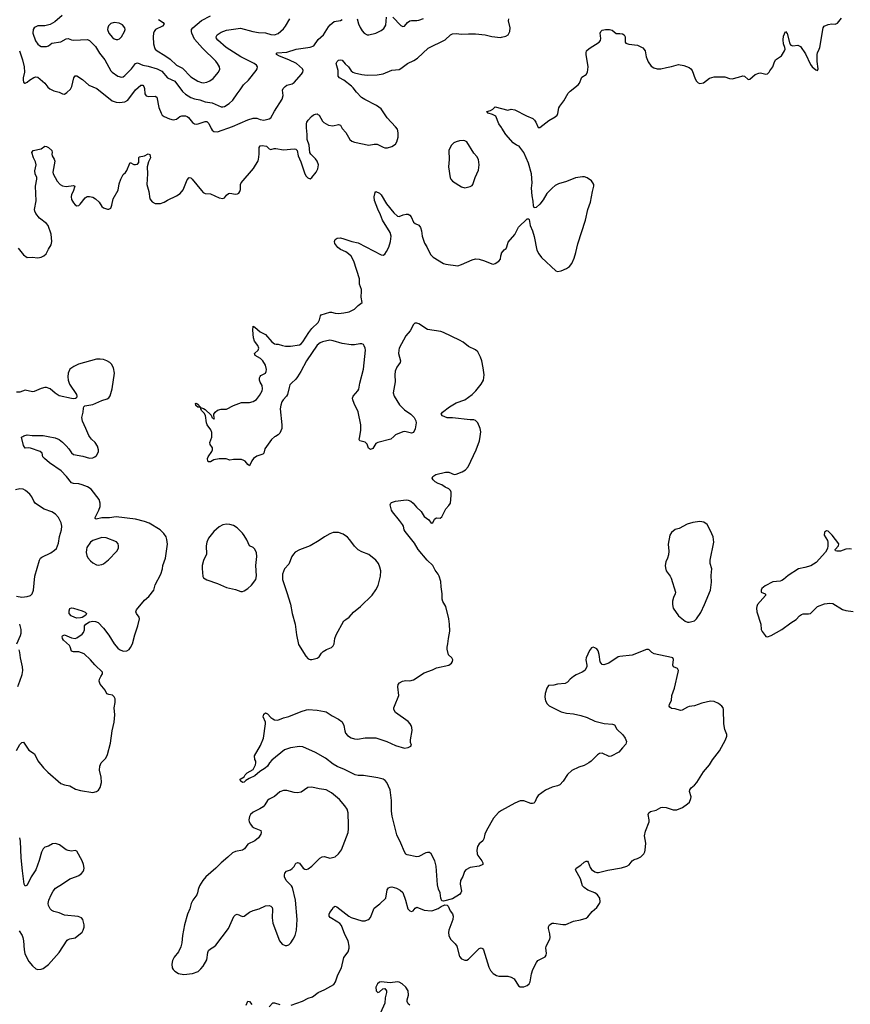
# Model space of a CAD drawing. Header units: inches. Extents: x 884691 to 1028259, y 526745 to 653629.
# Tile 51 of 241: x 954587 to 963919, y 573619 to 584681. Entities that reach past the tile are written whole.
import ezdxf

# ---------------------------------------------------------------- set-up
doc = ezdxf.new("R2010")
doc.units = ezdxf.units.IN
doc.header["$MEASUREMENT"] = 0
for name, color, linetype in [('A9557', 7, 'Continuous'), ('A9558', 7, 'Continuous'), ('A9567', 7, 'Continuous'), ('A9568', 7, 'Continuous')]:
    doc.layers.add(name, color=color, linetype=linetype)

msp = doc.modelspace()

# ---------------------------------------------------------------- linework, layer by layer
at = {"layer": 'A9557', "color": 6}
for points, elevation in [([(954552, 576470), (954590, 576538), (954610, 576561), (954630, 576565), (954690, 576475), (954753, 576433), (954790, 576354), (954854, 576274), (954905, 576225), (955050, 576100), (955090, 576084), (955150, 576074), (955215, 576035), (955270, 576019), (955410, 576000), (955450, 576009), (955474, 576026), (955490, 576053), (955505, 576110), (955502, 576170), (955485, 576250), (955486, 576294), (955502, 576330), (955556, 576384), (955575, 576425), (955606, 576554), (955628, 576690), (955650, 576790), (955657, 576870), (955649, 576950), (955659, 577010), (955658, 577050), (955650, 577074), (955631, 577091), (955590, 577098), (955567, 577107), (955547, 577150), (955490, 577216), (955481, 577250), (955484, 577270), (955497, 577303), (955519, 577330), (955518, 577350), (955433, 577433), (955381, 577490), (955310, 577555), (955250, 577578), (955190, 577578), (955170, 577585), (955156, 577636), (955147, 577650), (955080, 577710), (955067, 577730), (955065, 577750), (955070, 577760), (955090, 577771), (955170, 577735), (955210, 577730), (955230, 577736), (955290, 577778), (955305, 577795), (955314, 577826), (955315, 577870), (955329, 577891), (955370, 577916), (955410, 577922), (955440, 577920), (955468, 577908), (955530, 577844), (955590, 577767), (955650, 577667), (955690, 577621), (955710, 577606), (955750, 577588), (955790, 577589), (955816, 577604), (955834, 577626), (955854, 577670), (955881, 577770), (955915, 577870), (955935, 577950), (955930, 577970), (955900, 578010), (955892, 578030), (955898, 578050), (955990, 578159), (956039, 578201), (956095, 578270), (956108, 578330), (956172, 578450), (956190, 578510), (956197, 578550), (956226, 578630), (956249, 578789), (956242, 578842), (956232, 578870), (956207, 578910), (956167, 578950), (956043, 579023), (955990, 579043), (955888, 579068), (955670, 579096), (955595, 579085), (955510, 579085), (955445, 579070), (955437, 579077), (955434, 579090), (955477, 579170), (955490, 579210), (955493, 579250), (955480, 579290), (955390, 579407), (955350, 579434), (955290, 579457), (955250, 579466), (955190, 579470), (955170, 579479), (955112, 579550), (955052, 579612), (954921, 579701), (954866, 579750), (954848, 579770), (954838, 579810), (954816, 579830), (954710, 579869), (954690, 579872), (954650, 579868), (954630, 579897), (954609, 579990), (954623, 580000)], 2300), ([(954907, 580000), (954984, 579984), (955030, 579963), (955070, 579936), (955110, 579895), (955140, 579860), (955170, 579814), (955190, 579795), (955297, 579777), (955370, 579756), (955410, 579760), (955431, 579769), (955450, 579786), (955466, 579810), (955472, 579830), (955474, 579850), (955463, 579890), (955437, 579930), (955395, 579970), (955371, 580000)], 2300), ([(957460, 580000), (957450, 579995), (957416, 579964), (957342, 579858), (957329, 579811), (957320, 579800), (957250, 579776), (957213, 579750), (957195, 579725), (957170, 579669), (957150, 579682), (957121, 579721), (957107, 579730), (957078, 579738), (956990, 579740), (956950, 579733), (956907, 579747), (956830, 579749), (956770, 579736), (956730, 579715), (956710, 579714), (956702, 579722), (956696, 579750), (956705, 579770), (956747, 579830), (956755, 579850), (956755, 579870), (956729, 579910), (956724, 579930), (956746, 579990), (956746, 580000)], 2200), ([(960000, 575795), (959965, 575775), (959911, 575710), (959830, 575570), (959814, 575530), (959801, 575479), (959790, 575456), (959750, 575422), (959729, 575390), (959723, 575350), (959727, 575310), (959735, 575290), (959781, 575230), (959791, 575210), (959791, 575189), (959751, 575169), (959650, 575154), (959601, 575130), (959586, 575110), (959566, 575054), (959539, 575010), (959535, 574970), (959550, 574890), (959545, 574870), (959528, 574852), (959450, 574804), (959350, 574776), (959330, 574782), (959317, 574810), (959310, 574870), (959293, 574913), (959282, 574962), (959266, 575170), (959250, 575232), (959210, 575310), (959190, 575325), (959170, 575326), (959150, 575322), (959070, 575279), (959050, 575276), (958939, 575299), (958927, 575307), (958912, 575330), (958870, 575429), (958823, 575523), (958771, 575731), (958764, 575790), (958763, 575910), (958750, 576030), (958712, 576110), (958692, 576132), (958670, 576147), (958610, 576165), (958450, 576189), (958390, 576191), (958358, 576198), (958238, 576258), (958153, 576290), (958110, 576315), (958024, 576384), (957909, 576449), (957770, 576511), (957730, 576515), (957630, 576500), (957564, 576476), (957420, 576360), (957393, 576330), (957370, 576293), (957346, 576270), (957285, 576235), (957230, 576184), (957164, 576156), (957127, 576133), (957110, 576114), (957089, 576109), (957068, 576130), (957065, 576150), (957110, 576176), (957122, 576198), (957141, 576219), (957210, 576257), (957237, 576310), (957242, 576330), (957239, 576350), (957229, 576371), (957227, 576410), (957294, 576526), (957328, 576610), (957349, 576770), (957347, 576790), (957324, 576850), (957330, 576879), (957350, 576895), (957370, 576883), (957410, 576840), (957430, 576825), (957450, 576815), (957489, 576811), (957550, 576837), (957610, 576854), (957750, 576910), (957810, 576928), (957830, 576930), (957930, 576922), (958010, 576910), (958030, 576904), (958099, 576859), (958170, 576824), (958210, 576794), (958230, 576751), (958239, 576690), (958246, 576666), (958270, 576637), (958310, 576612), (958350, 576601), (958381, 576599), (958470, 576612), (958588, 576612), (958713, 576573), (958810, 576525), (958910, 576498), (958950, 576504), (958982, 576518), (958989, 576530), (958979, 576559), (958977, 576590), (958996, 576696), (958993, 576730), (958985, 576750), (958975, 576770), (958950, 576797), (958810, 576897), (958792, 576930), (958791, 576950), (958797, 576970), (958847, 577090), (958834, 577186), (958839, 577210), (958853, 577230), (958889, 577250), (958925, 577255), (958970, 577253), (959010, 577264), (959130, 577343), (959224, 577376), (959270, 577399), (959410, 577430), (959438, 577450), (959450, 577470), (959452, 577490), (959444, 577510), (959406, 577546), (959390, 577610), (959389, 577630), (959399, 577670), (959403, 577730), (959418, 577810), (959417, 577890), (959409, 577950), (959374, 578090), (959343, 578143), (959333, 578170), (959334, 578230), (959322, 578310), (959319, 578370), (959299, 578430), (959290, 578450), (959255, 578495), (959227, 578550), (959166, 578610), (959064, 578730), (959021, 578801), (958919, 578930), (958907, 578950), (958899, 578990), (958889, 579010), (958856, 579056), (958776, 579150), (958765, 579170), (958750, 579230), (958756, 579250), (958764, 579256), (958809, 579270), (958930, 579285), (958950, 579283), (958983, 579270), (959009, 579250), (959044, 579204), (959096, 579156), (959130, 579101), (959183, 579063), (959210, 579024), (959230, 579028), (959249, 579071), (959261, 579079), (959270, 579083), (959310, 579080), (959330, 579095), (959373, 579187), (959410, 579223), (959426, 579250), (959435, 579335), (959433, 579373), (959427, 579390), (959408, 579410), (959369, 579429), (959330, 579455), (959287, 579470), (959254, 579490), (959234, 579510), (959223, 579530), (959230, 579550), (959262, 579570), (959370, 579599), (959410, 579596), (959470, 579573), (959490, 579574), (959560, 579600), (959596, 579624), (959624, 579656), (959715, 579850), (959752, 579950), (959760, 580000)], 2200), ([(958790, 580000), (958756, 579970), (958610, 579931), (958590, 579919), (958556, 579864), (958530, 579854), (958507, 579867), (958490, 579911), (958470, 579933), (958409, 579949), (958403, 579963), (958409, 580000)], 2200), ([(954550, 578204), (954610, 578194), (954670, 578199), (954707, 578213), (954729, 578231), (954742, 578270), (954758, 578430), (954808, 578610), (954820, 578630), (954836, 578644), (954936, 578690), (954980, 578720), (954999, 578741), (955022, 578798), (955036, 578876), (955056, 578950), (955060, 578990), (955054, 579030), (955023, 579090), (954990, 579126), (954950, 579151), (954861, 579181), (954766, 579246), (954745, 579270), (954722, 579322), (954703, 579350), (954653, 579393), (954627, 579407), (954590, 579411), (954540, 579400)], 2400), ([(954555, 577670), (954598, 577762), (954603, 577790), (954602, 577830), (954587, 577890)], 2400), ([(954565, 577190), (954590, 577250), (954614, 577326), (954621, 577370), (954619, 577410), (954597, 577510), (954590, 577570), (954581, 577601)], 2400), ([(954583, 574443), (954616, 574390), (954623, 574370), (954630, 574330), (954636, 574230), (954646, 574190), (954663, 574150), (954690, 574100), (954730, 574049), (954770, 574016), (954790, 574009), (954828, 574012), (954850, 574021), (954910, 574067), (954942, 574098), (955030, 574201), (955121, 574339), (955130, 574347), (955150, 574355), (955210, 574365), (955290, 574428), (955302, 574450), (955310, 574485), (955310, 574510), (955296, 574570), (955280, 574590), (955244, 574604), (955090, 574621), (955030, 574646), (954970, 574661), (954950, 574673), (954930, 574692), (954910, 574728), (954907, 574750), (954915, 574790), (954939, 574850), (954963, 574890), (954990, 574923), (955070, 574971), (955150, 575030), (955227, 575053), (955253, 575067), (955283, 575090), (955299, 575110), (955309, 575130), (955311, 575149), (955304, 575190), (955288, 575230), (955230, 575339), (955210, 575345), (955170, 575341), (955130, 575345), (955110, 575354), (955034, 575410), (954990, 575427), (954957, 575423), (954910, 575397), (954870, 575386), (954850, 575364), (954833, 575327), (954807, 575233), (954768, 575130), (954716, 575050), (954670, 574957), (954650, 574945), (954639, 574970), (954617, 575117), (954604, 575264), (954596, 575450), (954587, 575490)], 2300), ([(957637, 573610), (957766, 573654), (957830, 573687), (957876, 573704), (957939, 573750), (958015, 573785), (958117, 573843), (958136, 573870), (958161, 573950), (958201, 574030), (958230, 574143), (958276, 574210), (958288, 574250), (958288, 574270), (958277, 574330), (958242, 574402), (958204, 574504), (958185, 574525), (958163, 574543), (958074, 574594), (958064, 574610), (958063, 574630), (958071, 574650), (958098, 574682), (958111, 574709), (958130, 574721), (958150, 574713), (958285, 574610), (958310, 574595), (958430, 574557), (958470, 574558), (958494, 574566), (958510, 574573), (958530, 574593), (958570, 574697), (958632, 574748), (958699, 574810), (958715, 574905), (958730, 574927), (958750, 574936), (958770, 574937), (958822, 574922), (958860, 574900), (958890, 574876), (958921, 574790), (958948, 574690), (958970, 574667), (958990, 574662), (959006, 574670), (959030, 574699), (959050, 574709), (959130, 574676), (959210, 574669), (959228, 574672), (959290, 574696), (959323, 574717), (959364, 574736), (959390, 574733), (959401, 574721), (959425, 574670), (959450, 574634), (959456, 574610), (959454, 574570), (959410, 574450), (959406, 574426), (959409, 574390), (959429, 574350), (959479, 574299), (959500, 574270), (959530, 574156), (959550, 574130), (959590, 574114), (959610, 574115), (959630, 574124), (959750, 574245), (959770, 574252), (959787, 574247), (959797, 574230), (959857, 574037), (959878, 573998), (959906, 573966), (959943, 573943), (959970, 573934), (960000, 573934)], 2200), ([(958970, 573609), (958950, 573624), (958940, 573650), (958941, 573670), (958957, 573723), (958950, 573770), (958927, 573810), (958886, 573850), (958850, 573867), (958830, 573871), (958750, 573858), (958650, 573871), (958630, 573866), (958606, 573850), (958590, 573810), (958593, 573770), (958612, 573752), (958630, 573757), (958667, 573793), (958690, 573795), (958707, 573770), (958707, 573750), (958694, 573690), (958689, 573630), (958639, 573521)], 2200), ([(957132, 573610), (957150, 573653), (957170, 573649), (957195, 573615)], 2200), ([(957390, 573591), (957430, 573634), (957450, 573634), (957510, 573615)], 2200)]:
    msp.add_lwpolyline(points, dxfattribs=dict(at, elevation=elevation))
for points, elevation in [([(956910, 579012), (956870, 579005), (956830, 578985), (956770, 578931), (956710, 578855), (956689, 578810), (956684, 578770), (956685, 578675), (956654, 578606), (956639, 578550), (956637, 578517), (956645, 578425), (956652, 578410), (956688, 578388), (956810, 578345), (956910, 578302), (957010, 578278), (957070, 578258), (957090, 578257), (957110, 578264), (957150, 578290), (957193, 578327), (957239, 578390), (957247, 578433), (957240, 578550), (957251, 578649), (957246, 578690), (957230, 578732), (957210, 578752), (957170, 578771), (957139, 578839), (957110, 578886), (957091, 578911), (957031, 578971), (956990, 578998), (956950, 579010)], 2300), ([(958170, 578919), (958110, 578918), (958070, 578903), (958010, 578870), (957951, 578830), (957850, 578770), (957730, 578725), (957683, 578697), (957663, 578677), (957645, 578650), (957610, 578562), (957563, 578510), (957540, 578450), (957538, 578390), (957590, 578247), (957630, 578113), (957648, 578008), (957682, 577890), (957698, 577770), (957721, 577661), (957803, 577530), (957830, 577501), (957850, 577491), (957870, 577491), (957930, 577506), (957950, 577524), (957977, 577563), (957998, 577582), (958036, 577604), (958090, 577626), (958110, 577645), (958119, 577670), (958127, 577730), (958141, 577770), (958230, 577926), (958250, 577944), (958290, 577970), (958336, 578024), (958416, 578090), (958546, 578214), (958590, 578276), (958615, 578325), (958640, 578430), (958644, 578490), (958635, 578530), (958618, 578570), (958587, 578610), (958511, 578671), (958430, 578701), (958390, 578725), (958347, 578767), (958297, 578837), (958269, 578869), (958222, 578902)], 2300), ([(955510, 578864), (955410, 578830), (955381, 578810), (955343, 578750), (955336, 578730), (955335, 578695), (955342, 578662), (955354, 578634), (955381, 578601), (955410, 578578), (955450, 578557), (955470, 578553), (955510, 578559), (955530, 578569), (955586, 578614), (955678, 578710), (955696, 578744), (955698, 578770), (955693, 578793), (955674, 578814), (955558, 578858)], 2400), ([(955230, 577959), (955205, 577965), (955165, 577985), (955144, 578010), (955142, 578038), (955150, 578065), (955170, 578075), (955190, 578071), (955290, 578040), (955324, 578024), (955337, 578010), (955331, 577990), (955290, 577966), (955270, 577960)], 2300), ([(957870, 576059), (957826, 576054), (957750, 576003), (957710, 575993), (957670, 575998), (957590, 576019), (957550, 576022), (957510, 576004), (957450, 575953), (957390, 575925), (957371, 575909), (957341, 575859), (957322, 575838), (957286, 575814), (957210, 575777), (957180, 575750), (957169, 575730), (957163, 575690), (957167, 575670), (957181, 575641), (957198, 575618), (957222, 575602), (957297, 575570), (957302, 575550), (957296, 575530), (957271, 575490), (957230, 575456), (957150, 575417), (957113, 575367), (957091, 575350), (957010, 575337), (956978, 575322), (956927, 575270), (956849, 575210), (956790, 575150), (956678, 575050), (956645, 575010), (956608, 574950), (956592, 574910), (956586, 574870), (956579, 574850), (956533, 574790), (956513, 574750), (956498, 574690), (956471, 574630), (956438, 574510), (956415, 574390), (956407, 574310), (956396, 574264), (956370, 574210), (956321, 574150), (956304, 574110), (956296, 574070), (956301, 574030), (956312, 574010), (956330, 573990), (956370, 573966), (956430, 573953), (956530, 573966), (956591, 573989), (956624, 574016), (956650, 574048), (956690, 574120), (956700, 574200), (956710, 574224), (956730, 574241), (956770, 574263), (956790, 574284), (956932, 574470), (956994, 574606), (957010, 574624), (957030, 574630), (957090, 574607), (957110, 574609), (957170, 574653), (957210, 574674), (957277, 574690), (957350, 574725), (957389, 574729), (957410, 574720), (957425, 574705), (957429, 574689), (957424, 574590), (957431, 574530), (957507, 574330), (957535, 574295), (957570, 574280), (957590, 574279), (957610, 574287), (957632, 574310), (957661, 574350), (957682, 574390), (957696, 574450), (957703, 574570), (957687, 574787), (957653, 574930), (957640, 574950), (957580, 575010), (957563, 575050), (957561, 575070), (957567, 575093), (957586, 575114), (957630, 575131), (957650, 575144), (957670, 575168), (957690, 575204), (957704, 575210), (957710, 575212), (957730, 575203), (957773, 575150), (957790, 575137), (957810, 575133), (957830, 575141), (957870, 575172), (957960, 575260), (957985, 575275), (958010, 575278), (958070, 575260), (958130, 575277), (958170, 575311), (958204, 575356), (958277, 575550), (958283, 575590), (958283, 575630), (958277, 575770), (958267, 575810), (958240, 575850), (958181, 575921), (958090, 575996), (958030, 576030), (957950, 576038)], 2300)]:
    msp.add_lwpolyline(points, close=True, dxfattribs=dict(at, elevation=elevation))
at = {"layer": 'A9558', "color": 6}
for points, elevation in [([(954584, 584330), (954620, 584230), (954639, 584150), (954642, 584090), (954627, 584030), (954626, 584006), (954630, 583981), (954644, 583970), (954650, 583968), (954670, 583979), (954698, 584002), (954747, 584033), (954770, 584040), (954790, 584035), (954870, 583968), (954903, 583923), (954924, 583904), (954970, 583881), (955030, 583867), (955070, 583847), (955090, 583846), (955117, 583863), (955158, 583902), (955172, 583930), (955195, 584030), (955210, 584052), (955230, 584051), (955293, 584010), (955365, 583945), (955454, 583910), (955628, 583768), (955670, 583754), (955710, 583751), (955770, 583758), (955804, 583776), (955890, 583892), (955950, 583946), (955970, 583944), (955982, 583930), (955988, 583910), (955994, 583850), (956010, 583827), (956038, 583818), (956110, 583824), (956127, 583810), (956150, 583695), (956175, 583630), (956189, 583609), (956210, 583594), (956270, 583566), (956310, 583555), (956350, 583564), (956388, 583592), (956410, 583601), (956450, 583601), (956470, 583595), (956484, 583584), (956530, 583526), (956550, 583512), (956570, 583508), (956591, 583511), (956670, 583538), (956690, 583536), (956714, 583514), (956737, 583457), (956750, 583439), (956770, 583425), (956810, 583421), (956978, 583482), (957150, 583557), (957210, 583576), (957250, 583576), (957290, 583559), (957330, 583553), (957390, 583566), (957410, 583580), (957450, 583653), (957536, 583790), (957547, 583830), (957540, 583890), (957546, 583910), (957568, 583932), (957590, 583945), (957650, 583962), (957670, 583976), (957754, 584070), (957767, 584090), (957771, 584110), (957763, 584130), (957696, 584190), (957610, 584232), (957508, 584270), (957471, 584290), (957474, 584306), (957481, 584310), (957590, 584318), (957695, 584350), (957849, 584371), (957890, 584389), (957942, 584458), (958002, 584510), (958057, 584603), (958075, 584625), (958120, 584660), (958190, 584674), (958210, 584684)], 2400), ([(955064, 584730), (954981, 584659), (954930, 584626), (954870, 584613), (954791, 584611), (954762, 584598), (954750, 584590), (954737, 584570), (954735, 584530), (954765, 584445), (954790, 584408), (954809, 584390), (954830, 584380), (954890, 584382), (954910, 584389), (954950, 584416), (955050, 584431), (955110, 584467), (955130, 584471), (955170, 584455), (955190, 584452), (955350, 584460), (955370, 584449), (955439, 584379), (955484, 584304), (955543, 584230), (955610, 584106), (955627, 584090), (955690, 584047), (955730, 584037), (955750, 584041), (955770, 584053), (955844, 584130), (955890, 584189), (955910, 584195), (955970, 584171), (956030, 584161), (956130, 584129), (956183, 584103), (956247, 584030), (956330, 583990), (956415, 583875), (956450, 583846), (956510, 583808), (956550, 583791), (956610, 583780), (956670, 583760), (956750, 583748), (956850, 583704), (956870, 583701), (956890, 583705), (956941, 583739), (956982, 583778), (957030, 583850), (957066, 583894), (957101, 583950), (957157, 584003), (957244, 584110), (957256, 584130), (957260, 584150), (957248, 584170), (957220, 584190), (957070, 584263), (956907, 584370), (956815, 584450), (956800, 584470), (956796, 584490), (956807, 584510), (956850, 584542), (956910, 584565), (957068, 584588), (957208, 584548), (957270, 584538), (957350, 584532), (957410, 584515), (957450, 584513), (957490, 584525), (957550, 584579), (957573, 584607), (957624, 584690)], 2500), ([(956145, 584685), (956198, 584650), (956210, 584630), (956193, 584610), (956114, 584570), (956097, 584550), (956090, 584530), (956085, 584490), (956090, 584410), (956100, 584370), (956111, 584350), (956132, 584330), (956219, 584279), (956278, 584238), (956350, 584171), (956416, 584136), (956510, 584041), (956590, 583990), (956630, 583974), (956650, 583973), (956690, 583981), (956724, 583996), (956761, 584019), (956822, 584090), (956835, 584125), (956831, 584150), (956810, 584190), (956790, 584215), (956640, 584360), (956550, 584464), (956521, 584530), (956516, 584550), (956519, 584570), (956534, 584590), (956630, 584672), (956730, 584724)], 2600), ([(958380, 584690), (958395, 584635), (958413, 584593), (958436, 584556), (958458, 584530), (958490, 584512), (958510, 584510), (958588, 584530), (958650, 584560), (958678, 584582), (958700, 584620), (958709, 584711)], 2400), ([(958780, 584710), (958870, 584615), (958890, 584605), (958910, 584609), (958945, 584650), (958970, 584667), (958990, 584671), (959049, 584671), (959070, 584675), (959125, 584695)], 2400), ([(954570, 582114), (954630, 582041), (954671, 582009), (954728, 582012), (954790, 582006), (954830, 582013), (954860, 582030), (954884, 582050), (954910, 582103), (954942, 582150), (954949, 582191), (954941, 582270), (954907, 582370), (954890, 582392), (954810, 582453), (954770, 582502), (954756, 582530), (954753, 582550), (954772, 582648), (954764, 582810), (954780, 582890), (954780, 582910), (954762, 582950), (954756, 582984), (954774, 583050), (954765, 583085), (954741, 583130), (954723, 583190), (954739, 583210), (954830, 583229), (954870, 583259), (954890, 583257), (954910, 583246), (954950, 583210), (954953, 583190), (954948, 583170), (954952, 583150), (954975, 583115), (954982, 583090), (954961, 582970), (954964, 582950), (955010, 582866), (955042, 582830), (955070, 582815), (955111, 582809), (955190, 582820), (955208, 582810), (955187, 582750), (955170, 582717), (955164, 582690), (955170, 582660), (955190, 582625), (955210, 582600), (955230, 582589), (955250, 582593), (955268, 582610), (955322, 582678), (955347, 582693), (955370, 582695), (955410, 582688), (955439, 582670), (955479, 582630), (955510, 582584), (955530, 582569), (955573, 582553), (955590, 582551), (955610, 582562), (955623, 582597), (955639, 582670), (955693, 582767), (955703, 582837), (955722, 582890), (955750, 582941), (955775, 582965), (955790, 582986), (955823, 583070), (955830, 583077), (955870, 583055), (955890, 583053), (955910, 583058), (955925, 583075), (955924, 583130), (955930, 583140), (955990, 583150), (956030, 583175), (956050, 583165), (956057, 583130), (956036, 583084), (956021, 583030), (956022, 582950), (956016, 582830), (956037, 582750), (956050, 582670), (956075, 582635), (956110, 582615), (956170, 582617), (956209, 582630), (956247, 582653), (956350, 582701), (956390, 582728), (956424, 582770), (956470, 582881), (956490, 582910), (956510, 582904), (956526, 582890), (956630, 582761), (956650, 582741), (956670, 582730), (956730, 582725), (956830, 582679), (956868, 582672), (956890, 582681), (956912, 582710), (956933, 582727), (956950, 582731), (957010, 582721), (957036, 582724), (957050, 582733), (957061, 582750), (957067, 582773), (957068, 582830), (957076, 582850), (957213, 583010), (957266, 583094), (957272, 583110), (957279, 583170), (957276, 583244), (957290, 583263), (957310, 583269), (957359, 583259), (957390, 583230), (957410, 583222), (957446, 583234), (957464, 583236), (957550, 583218), (957670, 583231), (957690, 583228), (957704, 583210), (957714, 583150), (957745, 583085), (957791, 582950), (957805, 582925), (957824, 582904), (957850, 582895), (957870, 582907), (957918, 582970), (957936, 583004), (957942, 583030), (957943, 583050), (957930, 583090), (957910, 583118), (957857, 583170), (957846, 583190), (957838, 583270), (957817, 583337), (957818, 583390), (957808, 583468), (957809, 583511), (957814, 583530), (957830, 583553), (957866, 583594), (957889, 583611), (957910, 583620), (957930, 583622), (957938, 583618), (957950, 583608), (957990, 583542), (958005, 583525), (958055, 583495), (958107, 583487), (958170, 583504), (958190, 583495), (958210, 583459), (958250, 583413), (958296, 583336), (958318, 583318), (958350, 583306), (958510, 583272), (958570, 583283), (958604, 583284), (958670, 583249), (958690, 583243), (958719, 583241), (958770, 583256), (958810, 583282), (958824, 583310), (958839, 583361), (958841, 583410), (958830, 583450), (958810, 583477), (958717, 583577), (958650, 583678), (958597, 583717), (958463, 583783), (958427, 583807), (958370, 583867), (958335, 583915), (958315, 583935), (958230, 584001), (958182, 584030), (958167, 584047), (958166, 584110), (958144, 584190), (958154, 584210), (958170, 584225), (958190, 584232), (958210, 584228), (958244, 584184), (958280, 584150), (958310, 584108), (958330, 584091), (958350, 584083), (958430, 584064), (958490, 584057), (958603, 584063), (958670, 584073), (958770, 584114), (958850, 584123), (958870, 584133), (958944, 584190), (959016, 584224), (959055, 584250), (959178, 584362), (959366, 584454), (959429, 584511), (959450, 584522), (959490, 584525), (959550, 584518), (959630, 584524), (959710, 584523), (959815, 584510), (959890, 584492), (959990, 584483), (960000, 584485)], 2300), ([(960000, 583470), (959970, 583510), (959936, 583596), (959898, 583618), (959849, 583630), (959835, 583650), (959878, 583662), (959903, 583677), (959930, 583702), (960000, 583683)], 2200), ([(956746, 580000), (956745, 580045), (956735, 580075), (956694, 580130), (956685, 580150), (956673, 580233), (956660, 580260), (956630, 580290), (956621, 580310), (956621, 580319), (956630, 580321), (956653, 580313), (956670, 580302), (956737, 580237), (956750, 580207), (956765, 580205), (956770, 580194), (956775, 580210), (956768, 580228), (956769, 580251), (956782, 580270), (956810, 580295), (956850, 580307), (956910, 580307), (956990, 580348), (957078, 580382), (957170, 580382), (957210, 580392), (957246, 580414), (957282, 580458), (957311, 580510), (957315, 580535), (957311, 580570), (957289, 580610), (957283, 580630), (957283, 580657), (957288, 580672), (957297, 580683), (957349, 580711), (957358, 580730), (957360, 580750), (957350, 580801), (957320, 580850), (957294, 580874), (957234, 580910), (957227, 580930), (957266, 580970), (957274, 580990), (957262, 581022), (957227, 581070), (957213, 581107), (957207, 581193), (957210, 581239), (957230, 581228), (957290, 581176), (957350, 581146), (957421, 581061), (957450, 581039), (957470, 581034), (957490, 581036), (957539, 581019), (957575, 581015), (957630, 581015), (957730, 581028), (957750, 581040), (957770, 581062), (957835, 581165), (957868, 581210), (957939, 581281), (957955, 581310), (957966, 581354), (957975, 581365), (958070, 581396), (958090, 581397), (958130, 581385), (958170, 581382), (958230, 581386), (958290, 581399), (958350, 581429), (958390, 581470), (958435, 581505), (958423, 581563), (958429, 581631), (958426, 581650), (958404, 581710), (958405, 581770), (958343, 581970), (958310, 582023), (958283, 582050), (958250, 582073), (958190, 582100), (958162, 582122), (958127, 582167), (958124, 582190), (958130, 582212), (958153, 582227), (958190, 582229), (958230, 582219), (958317, 582190), (958390, 582175), (958650, 582040), (958670, 582036), (958690, 582046), (958710, 582075), (958734, 582126), (958753, 582190), (958759, 582250), (958748, 582290), (958665, 582430), (958642, 582490), (958610, 582552), (958575, 582650), (958571, 582691), (958581, 582739), (958589, 582751), (958630, 582732), (958650, 582715), (958710, 582613), (958790, 582510), (958830, 582472), (958850, 582469), (958896, 582490), (958930, 582497), (958950, 582497), (958970, 582485), (958986, 582466), (959010, 582407), (959030, 582390), (959070, 582373), (959090, 582348), (959101, 582310), (959108, 582250), (959134, 582170), (959160, 582130), (959203, 582043), (959233, 582013), (959350, 581943), (959375, 581935), (959510, 581917), (959550, 581929), (959670, 581984), (959710, 581994), (959749, 581989), (959810, 581971), (959890, 581938), (959910, 581936), (959930, 581942), (959970, 581970), (959988, 581990), (959993, 582030), (960000, 582050)], 2200), ([(959760, 580000), (959768, 580050), (959759, 580090), (959734, 580150), (959710, 580179), (959690, 580187), (959650, 580185), (959450, 580208), (959390, 580207), (959338, 580230), (959324, 580250), (959337, 580270), (959417, 580330), (959490, 580377), (959590, 580412), (959671, 580470), (959711, 580510), (959773, 580587), (959797, 580630), (959805, 580690), (959796, 580770), (959778, 580850), (959764, 580890), (959733, 580950), (959710, 580972), (959631, 581011), (959570, 581057), (959530, 581081), (959348, 581168), (959317, 581177), (959170, 581202), (959070, 581266), (959050, 581273), (959026, 581270), (959010, 581255), (958973, 581187), (958925, 581130), (958850, 580990), (958845, 580970), (958844, 580930), (958864, 580850), (958863, 580830), (958823, 580777), (958807, 580733), (958803, 580690), (958806, 580614), (958785, 580490), (958795, 580450), (958855, 580355), (958910, 580299), (958981, 580250), (959020, 580210), (959036, 580176), (959040, 580150), (959030, 580083), (959010, 580044), (958990, 580034), (958913, 580053), (958890, 580052), (958810, 580017), (958790, 580000)], 2200), ([(958409, 580000), (958420, 580070), (958420, 580130), (958390, 580274), (958344, 580370), (958330, 580410), (958328, 580430), (958333, 580450), (958388, 580510), (958399, 580530), (958410, 580596), (958450, 580756), (958471, 580970), (958469, 580990), (958458, 581018), (958450, 581031), (958430, 581041), (958410, 581041), (958350, 581027), (958310, 581028), (958210, 581043), (958110, 581072), (958070, 581079), (957990, 581063), (957962, 581050), (957930, 581025), (957808, 580850), (957747, 580730), (957710, 580670), (957690, 580644), (957641, 580599), (957623, 580577), (957613, 580550), (957597, 580470), (957586, 580450), (957548, 580412), (957533, 580387), (957520, 580350), (957515, 580310), (957531, 580130), (957531, 580090), (957510, 580035), (957490, 580016), (957460, 580000)], 2200), ([(955371, 580000), (955363, 580010), (955332, 580090), (955294, 580170), (955286, 580210), (955301, 580270), (955304, 580316), (955308, 580332), (955319, 580341), (955410, 580358), (955510, 580401), (955570, 580420), (955588, 580432), (955603, 580457), (955627, 580533), (955653, 580710), (955640, 580770), (955617, 580810), (955599, 580830), (955567, 580850), (955530, 580862), (955490, 580869), (955450, 580869), (955249, 580810), (955194, 580786), (955150, 580753), (955131, 580710), (955127, 580670), (955130, 580630), (955146, 580586), (955224, 580470), (955229, 580450), (955226, 580434), (955214, 580426), (955197, 580423), (955170, 580424), (955030, 580456), (954984, 580484), (954930, 580533), (954890, 580550), (954870, 580550), (954830, 580538), (954750, 580504), (954730, 580502), (954650, 580518), (954590, 580498), (954550, 580496)], 2300), ([(954623, 580000), (954633, 580007), (954670, 580017), (954728, 580008), (954851, 580011), (954907, 580000)], 2300)]:
    msp.add_lwpolyline(points, dxfattribs=dict(at, elevation=elevation))
for points, elevation in [([(955650, 584650), (955610, 584637), (955586, 584614), (955576, 584590), (955575, 584570), (955589, 584530), (955630, 584481), (955650, 584466), (955670, 584459), (955690, 584459), (955710, 584468), (955730, 584490), (955764, 584550), (955771, 584570), (955769, 584590), (955742, 584622), (955704, 584644)], 2600), ([(959570, 583323), (959530, 583320), (959490, 583310), (959463, 583297), (959437, 583270), (959415, 583230), (959409, 583210), (959413, 583110), (959406, 583030), (959424, 582904), (959430, 582889), (959450, 582866), (959550, 582803), (959590, 582791), (959650, 582806), (959670, 582818), (959679, 582830), (959703, 582910), (959740, 582990), (959750, 583050), (959740, 583110), (959725, 583145), (959690, 583181), (959609, 583309), (959590, 583320)], 2300), ([(956617, 580323), (956610, 580325), (956590, 580329), (956567, 580347), (956564, 580370), (956570, 580372), (956590, 580360), (956599, 580350), (956601, 580341), (956616, 580330)], 2200)]:
    msp.add_lwpolyline(points, close=True, dxfattribs=dict(at, elevation=elevation))
at = {"layer": 'A9567', "color": 6, "elevation": 2200}
msp.add_lwpolyline([(962230, 579044), (962150, 579032), (962088, 579012), (961996, 578964), (961950, 578954), (961910, 578921), (961893, 578890), (961871, 578790), (961879, 578710), (961876, 578670), (961864, 578630), (961845, 578590), (961838, 578550), (961841, 578521), (961850, 578490), (961894, 578430), (961906, 578406), (961956, 578250), (961953, 578230), (961932, 578188), (961920, 578150), (961920, 578110), (961930, 578070), (961990, 577984), (962063, 577923), (962090, 577912), (962110, 577912), (962170, 577929), (962192, 577950), (962239, 578021), (962282, 578110), (962347, 578270), (962360, 578360), (962355, 578435), (962363, 578510), (962346, 578570), (962343, 578610), (962385, 578810), (962379, 578870), (962350, 578940), (962312, 579010), (962275, 579035)], close=True, dxfattribs=at)
for points in [[(963931, 578731), (963910, 578736), (963870, 578731), (963810, 578711), (963769, 578709), (963753, 578713), (963749, 578730), (963785, 578770), (963790, 578794), (963717, 578890), (963670, 578934), (963650, 578937), (963630, 578922), (963627, 578890), (963661, 578830), (963666, 578810), (963668, 578770), (963661, 578739), (963641, 578699), (963537, 578583), (963474, 578546), (963410, 578526), (963336, 578510), (963222, 578438), (963170, 578390), (963150, 578379), (963130, 578371), (963050, 578367), (962961, 578319), (962925, 578290), (962916, 578270), (962919, 578250), (962961, 578230), (962966, 578226), (962967, 578210), (962877, 578110), (962869, 578090), (962866, 578070), (962870, 578030), (962913, 577890), (962919, 577830), (962928, 577808), (962961, 577761), (962970, 577753), (962990, 577747), (963030, 577761), (963150, 577829), (963250, 577905), (963310, 577942), (963350, 577985), (963370, 577998), (963390, 578004), (963450, 578006), (963470, 578011), (963550, 578088), (963630, 578117), (963690, 578126), (963722, 578122), (963830, 578055), (963870, 578043), (963950, 578032)], [(960000, 573934), (960070, 573933), (960110, 573925), (960143, 573903), (960190, 573828), (960210, 573815), (960250, 573814), (960290, 573829), (960311, 573849), (960323, 573870), (960339, 573961), (960353, 574010), (960392, 574090), (960410, 574110), (960489, 574151), (960502, 574170), (960507, 574193), (960500, 574250), (960502, 574270), (960542, 574350), (960547, 574370), (960545, 574410), (960527, 574470), (960528, 574490), (960541, 574510), (960570, 574530), (960590, 574532), (960690, 574514), (960723, 574517), (960810, 574553), (960887, 574567), (960950, 574586), (960970, 574600), (961020, 574660), (961072, 574708), (961100, 574750), (961107, 574770), (961105, 574810), (961079, 574850), (961050, 574870), (960970, 574900), (960928, 574930), (960911, 574950), (960888, 575028), (960833, 575130), (960838, 575150), (960890, 575183), (960930, 575217), (960950, 575227), (960965, 575225), (960975, 575215), (960995, 575155), (961013, 575133), (961050, 575106), (961070, 575099), (961090, 575099), (961194, 575126), (961350, 575152), (961410, 575172), (961434, 575186), (961469, 575231), (961490, 575246), (961530, 575258), (961564, 575276), (961598, 575310), (961610, 575330), (961615, 575350), (961623, 575430), (961606, 575510), (961617, 575563), (961659, 575670), (961660, 575690), (961647, 575750), (961655, 575770), (961675, 575785), (961739, 575801), (961790, 575829), (961810, 575833), (961850, 575829), (961930, 575802), (961970, 575804), (962032, 575828), (962091, 575870), (962111, 575890), (962129, 575930), (962130, 575950), (962112, 576010), (962115, 576030), (962130, 576050), (962170, 576080), (962196, 576110), (962269, 576231), (962336, 576310), (962370, 576365), (962450, 576467), (962518, 576590), (962531, 576630), (962531, 576650), (962510, 576707), (962498, 576770), (962496, 576930), (962491, 576950), (962477, 576970), (962438, 576998), (962390, 577021), (962350, 577024), (962250, 577002), (962170, 576971), (962110, 576966), (962090, 576959), (962030, 576925), (962010, 576920), (961950, 576939), (961910, 576942), (961890, 576956), (961885, 576970), (961889, 576990), (961909, 577031), (961914, 577090), (961944, 577170), (961986, 577350), (961987, 577370), (961978, 577390), (961931, 577411), (961927, 577430), (961932, 577492), (961926, 577510), (961910, 577517), (961715, 577555), (961690, 577571), (961660, 577600), (961650, 577604), (961630, 577604), (961470, 577540), (961330, 577528), (961310, 577522), (961205, 577450), (961150, 577432), (961130, 577437), (961110, 577465), (961098, 577550), (961086, 577590), (961070, 577611), (961050, 577625), (961030, 577632), (961010, 577623), (960990, 577594), (960951, 577510), (960947, 577490), (960958, 577430), (960958, 577410), (960938, 577370), (960908, 577350), (960840, 577320), (960810, 577301), (960771, 577270), (960741, 577239), (960716, 577224), (960630, 577216), (960590, 577206), (960530, 577200), (960510, 577169), (960489, 577111), (960487, 577070), (960494, 577030), (960513, 576993), (960534, 576974), (960670, 576903), (960730, 576889), (960810, 576882), (960890, 576865), (960962, 576842), (961050, 576800), (961153, 576773), (961246, 576766), (961270, 576759), (961297, 576710), (961365, 576645), (961389, 576610), (961404, 576570), (961399, 576541), (961358, 576502), (961319, 576450), (961234, 576406), (961210, 576404), (961130, 576439), (961103, 576437), (961078, 576422), (961009, 576350), (960980, 576330), (960930, 576303), (960870, 576282), (960790, 576244), (960740, 576200), (960693, 576127), (960654, 576086), (960630, 576074), (960570, 576057), (960494, 576026), (960414, 575966), (960397, 575943), (960375, 575890), (960362, 575878), (960350, 575873), (960330, 575875), (960250, 575904), (960210, 575904), (960150, 575879), (960000, 575795)]]:
    msp.add_lwpolyline(points, dxfattribs=at)
at = {"layer": 'A9568', "color": 6}
for points, elevation in [([(960000, 583683), (960070, 583664), (960110, 583675), (960150, 583670), (960280, 583600), (960352, 583572), (960372, 583552), (960386, 583530), (960411, 583471), (960430, 583470), (960532, 583548), (960602, 583590), (960626, 583610), (960634, 583626), (960646, 583690), (960654, 583710), (960699, 583770), (960750, 583856), (960770, 583880), (960860, 583950), (960875, 583970), (960904, 584036), (960950, 584065), (960967, 584090), (960973, 584150), (960951, 584290), (960951, 584310), (960956, 584330), (960984, 584356), (961096, 584430), (961113, 584447), (961118, 584470), (961110, 584530), (961116, 584550), (961130, 584562), (961168, 584572), (961212, 584572), (961243, 584563), (961287, 584527), (961330, 584527), (961361, 584521), (961377, 584510), (961388, 584490), (961388, 584430), (961399, 584419), (961430, 584406), (961530, 584397), (961590, 584364), (961614, 584330), (961625, 584265), (961648, 584208), (961681, 584161), (961710, 584141), (961750, 584130), (961790, 584131), (961854, 584146), (961910, 584154), (961990, 584177), (962047, 584167), (962110, 584143), (962129, 584129), (962142, 584110), (962176, 584016), (962190, 583990), (962210, 583973), (962230, 583964), (962270, 583972), (962336, 584024), (962390, 584040), (962510, 584039), (962562, 584022), (962590, 584018), (962664, 584036), (962710, 584051), (962730, 584047), (962770, 584011), (962790, 584015), (962850, 584064), (962890, 584081), (962910, 584083), (962970, 584070), (962990, 584073), (963009, 584090), (963015, 584105), (963049, 584150), (963062, 584198), (963078, 584230), (963146, 584274), (963181, 584330), (963186, 584350), (963185, 584370), (963169, 584410), (963166, 584454), (963170, 584497), (963190, 584547), (963210, 584525), (963239, 584410), (963250, 584395), (963274, 584386), (963330, 584397), (963360, 584380), (963416, 584296), (963470, 584179), (963490, 584151), (963530, 584119), (963550, 584111), (963558, 584130), (963545, 584210), (963547, 584290), (963551, 584310), (963571, 584350), (963576, 584370), (963616, 584590), (963627, 584610), (963670, 584628), (963710, 584633), (963750, 584631), (963776, 584644), (963821, 584699)], 2200), ([(960000, 584485), (960050, 584495), (960074, 584510), (960095, 584550), (960096, 584590), (960078, 584670), (960083, 584690)], 2300), ([(960000, 582050), (960002, 582058), (960030, 582094), (960051, 582110), (960062, 582130), (960077, 582183), (960150, 582269), (960190, 582349), (960290, 582445), (960304, 582444), (960310, 582438), (960321, 582370), (960347, 582310), (960366, 582246), (960398, 582090), (960421, 582050), (960451, 582010), (960610, 581859), (960630, 581853), (960670, 581859), (960730, 581885), (960765, 581910), (960790, 581942), (960817, 582003), (960835, 582065), (960856, 582164), (960944, 582430), (960969, 582550), (960999, 582630), (961021, 582750), (961039, 582810), (961036, 582830), (961027, 582850), (961010, 582870), (960964, 582904), (960934, 582914), (960910, 582915), (960830, 582904), (960730, 582863), (960642, 582838), (960603, 582817), (960569, 582790), (960511, 582729), (960470, 582658), (960430, 582608), (960390, 582570), (960368, 582568), (960360, 582590), (960356, 582644), (960344, 582704), (960338, 582790), (960343, 582850), (960339, 582950), (960302, 583070), (960250, 583190), (960208, 583250), (960199, 583259), (960170, 583271), (960130, 583297), (960050, 583391), (960004, 583464), (960000, 583470)], 2200)]:
    msp.add_lwpolyline(points, dxfattribs=dict(at, elevation=elevation))

doc.saveas('drawing.dxf')
